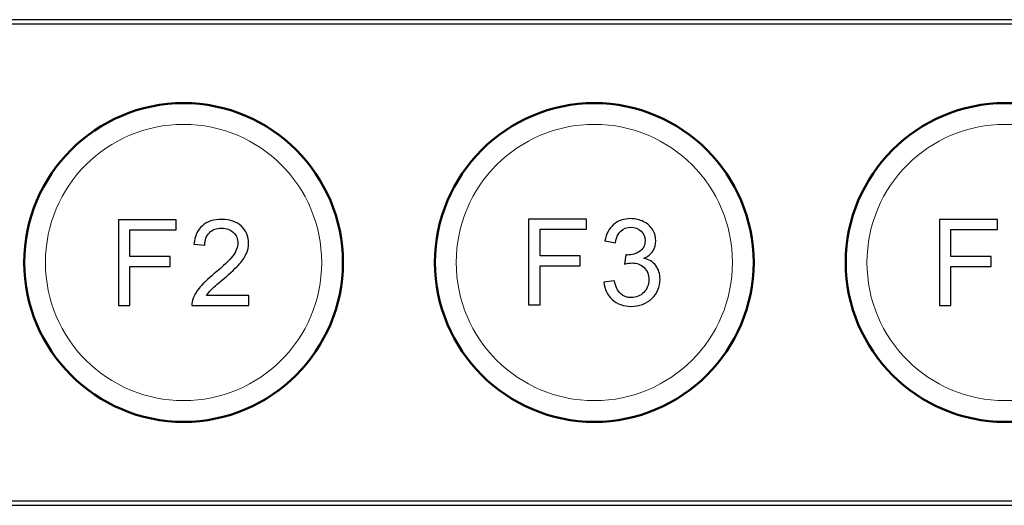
# Model space of a CAD drawing. Header units: millimetres. Extents: x 6964 to 8548, y -230 to 508.
# Tile 11 of 137: x 7100 to 7146, y -97 to -74. Entities that reach past the tile are written whole.
import ezdxf

# ---------------------------------------------------------------- set-up
doc = ezdxf.new("R2010")
doc.units = ezdxf.units.MM
doc.header["$LTSCALE"] = 3
doc.layers.add('layer 1', color=7, linetype='Continuous')

msp = doc.modelspace()

# ---------------------------------------------------------------- linework, layer by layer
at = {"linetype": 'Continuous', "lineweight": 30}
for p, q in [((7242.809, -74.461), (7068.839, -74.461)), ((7068.839, -97.31), (7242.809, -97.31))]:
    msp.add_line(p, q, dxfattribs=at)
at = {"layer": 'layer 1'}
for points, knots in [([(7242.817, -97.11), (7249.016, -97.11), (7254.041, -92.085), (7254.041, -85.886), (7254.041, -85.886), (7254.041, -79.687), (7249.016, -74.661), (7242.817, -74.661), (7242.817, -74.661), (7242.817, -74.661), (7068.847, -74.661), (7068.847, -74.661), (7068.847, -74.661), (7064.837, -74.661), (7061.131, -76.8), (7059.126, -80.273), (7059.126, -80.273), (7057.121, -83.746), (7057.121, -88.025), (7059.126, -91.498), (7059.126, -91.498), (7061.131, -94.971), (7064.837, -97.11), (7068.847, -97.11), (7068.847, -97.11), (7068.847, -97.11), (7242.817, -97.11), (7242.817, -97.11)], [0, 0, 0, 0, 0.125, 0.125, 0.125, 0.125, 0.25, 0.25, 0.25, 0.25, 0.375, 0.375, 0.375, 0.375, 0.5, 0.5, 0.5, 0.5, 0.625, 0.625, 0.625, 0.625, 0.75, 0.75, 0.75, 0.75, 1, 1, 1, 1]), ([(7110.576, -87.441), (7110.576, -87.441), (7110.576, -87.915), (7110.576, -87.915), (7110.576, -87.915), (7110.576, -87.915), (7107.9, -87.915), (7107.9, -87.915), (7107.9, -87.915), (7107.897, -87.795), (7107.916, -87.681), (7107.959, -87.57), (7107.959, -87.57), (7108.027, -87.388), (7108.137, -87.208), (7108.289, -87.033), (7108.289, -87.033), (7108.44, -86.857), (7108.657, -86.653), (7108.938, -86.423), (7108.938, -86.423), (7109.375, -86.063), (7109.673, -85.778), (7109.828, -85.567), (7109.828, -85.567), (7109.984, -85.356), (7110.062, -85.157), (7110.062, -84.969), (7110.062, -84.969), (7110.062, -84.772), (7109.992, -84.606), (7109.85, -84.471), (7109.85, -84.471), (7109.709, -84.336), (7109.525, -84.269), (7109.298, -84.269), (7109.298, -84.269), (7109.058, -84.269), (7108.866, -84.34), (7108.723, -84.483), (7108.723, -84.483), (7108.579, -84.625), (7108.506, -84.823), (7108.504, -85.076), (7108.504, -85.076), (7108.504, -85.076), (7107.996, -85.025), (7107.996, -85.025), (7107.996, -85.025), (7108.031, -84.645), (7108.163, -84.355), (7108.39, -84.156), (7108.39, -84.156), (7108.619, -83.956), (7108.925, -83.857), (7109.31, -83.857), (7109.31, -83.857), (7109.697, -83.857), (7110.005, -83.964), (7110.231, -84.179), (7110.231, -84.179), (7110.457, -84.395), (7110.57, -84.662), (7110.57, -84.98), (7110.57, -84.98), (7110.57, -85.142), (7110.537, -85.301), (7110.47, -85.457), (7110.47, -85.457), (7110.405, -85.614), (7110.295, -85.779), (7110.141, -85.952), (7110.141, -85.952), (7109.987, -86.124), (7109.732, -86.362), (7109.376, -86.663), (7109.376, -86.663), (7109.078, -86.913), (7108.886, -87.082), (7108.802, -87.172), (7108.802, -87.172), (7108.717, -87.261), (7108.647, -87.351), (7108.592, -87.441), (7108.592, -87.441), (7108.592, -87.441), (7110.576, -87.441), (7110.576, -87.441)], [0, 0, 0, 0, 0.043478, 0.043478, 0.043478, 0.043478, 0.086957, 0.086957, 0.086957, 0.086957, 0.130435, 0.130435, 0.130435, 0.130435, 0.173913, 0.173913, 0.173913, 0.173913, 0.217391, 0.217391, 0.217391, 0.217391, 0.26087, 0.26087, 0.26087, 0.26087, 0.304348, 0.304348, 0.304348, 0.304348, 0.347826, 0.347826, 0.347826, 0.347826, 0.391304, 0.391304, 0.391304, 0.391304, 0.434783, 0.434783, 0.434783, 0.434783, 0.478261, 0.478261, 0.478261, 0.478261, 0.521739, 0.521739, 0.521739, 0.521739, 0.565217, 0.565217, 0.565217, 0.565217, 0.608696, 0.608696, 0.608696, 0.608696, 0.652174, 0.652174, 0.652174, 0.652174, 0.695652, 0.695652, 0.695652, 0.695652, 0.73913, 0.73913, 0.73913, 0.73913, 0.782609, 0.782609, 0.782609, 0.782609, 0.826087, 0.826087, 0.826087, 0.826087, 0.869565, 0.869565, 0.869565, 0.869565, 0.913043, 0.913043, 0.913043, 0.913043, 1, 1, 1, 1]), ([(7123.745, -87.881), (7123.745, -87.881), (7123.745, -83.84), (7123.745, -83.84), (7123.745, -83.84), (7123.745, -83.84), (7126.472, -83.84), (7126.472, -83.84), (7126.472, -83.84), (7126.472, -83.84), (7126.472, -84.314), (7126.472, -84.314), (7126.472, -84.314), (7126.472, -84.314), (7124.282, -84.314), (7124.282, -84.314), (7124.282, -84.314), (7124.282, -84.314), (7124.282, -85.572), (7124.282, -85.572), (7124.282, -85.572), (7124.282, -85.572), (7126.178, -85.572), (7126.178, -85.572), (7126.178, -85.572), (7126.178, -85.572), (7126.178, -86.047), (7126.178, -86.047), (7126.178, -86.047), (7126.178, -86.047), (7124.282, -86.047), (7124.282, -86.047), (7124.282, -86.047), (7124.282, -86.047), (7124.282, -87.881), (7124.282, -87.881), (7124.282, -87.881), (7124.282, -87.881), (7123.745, -87.881), (7123.745, -87.881)], [0, 0, 0, 0, 0.090909, 0.090909, 0.090909, 0.090909, 0.181818, 0.181818, 0.181818, 0.181818, 0.272727, 0.272727, 0.272727, 0.272727, 0.363636, 0.363636, 0.363636, 0.363636, 0.454545, 0.454545, 0.454545, 0.454545, 0.545455, 0.545455, 0.545455, 0.545455, 0.636364, 0.636364, 0.636364, 0.636364, 0.727273, 0.727273, 0.727273, 0.727273, 0.818182, 0.818182, 0.818182, 0.818182, 1, 1, 1, 1]), ([(7127.281, -86.809), (7127.281, -86.809), (7127.778, -86.741), (7127.778, -86.741), (7127.778, -86.741), (7127.835, -87.023), (7127.931, -87.226), (7128.068, -87.35), (7128.068, -87.35), (7128.204, -87.475), (7128.371, -87.537), (7128.57, -87.537), (7128.57, -87.537), (7128.805, -87.537), (7129.004, -87.456), (7129.164, -87.294), (7129.164, -87.294), (7129.323, -87.132), (7129.403, -86.932), (7129.403, -86.693), (7129.403, -86.693), (7129.403, -86.465), (7129.329, -86.277), (7129.18, -86.128), (7129.18, -86.128), (7129.031, -85.981), (7128.842, -85.906), (7128.611, -85.906), (7128.611, -85.906), (7128.517, -85.906), (7128.401, -85.925), (7128.26, -85.962), (7128.26, -85.962), (7128.26, -85.962), (7128.316, -85.527), (7128.316, -85.527), (7128.316, -85.527), (7128.349, -85.531), (7128.376, -85.533), (7128.396, -85.533), (7128.396, -85.533), (7128.608, -85.533), (7128.799, -85.477), (7128.969, -85.367), (7128.969, -85.367), (7129.138, -85.257), (7129.223, -85.088), (7129.223, -84.859), (7129.223, -84.859), (7129.223, -84.678), (7129.161, -84.527), (7129.037, -84.408), (7129.037, -84.408), (7128.914, -84.288), (7128.755, -84.229), (7128.561, -84.229), (7128.561, -84.229), (7128.367, -84.229), (7128.206, -84.29), (7128.077, -84.413), (7128.077, -84.413), (7127.948, -84.535), (7127.865, -84.718), (7127.829, -84.963), (7127.829, -84.963), (7127.829, -84.963), (7127.332, -84.873), (7127.332, -84.873), (7127.332, -84.873), (7127.393, -84.54), (7127.53, -84.281), (7127.746, -84.097), (7127.746, -84.097), (7127.96, -83.914), (7128.228, -83.823), (7128.548, -83.823), (7128.548, -83.823), (7128.768, -83.823), (7128.972, -83.87), (7129.157, -83.965), (7129.157, -83.965), (7129.343, -84.059), (7129.485, -84.188), (7129.583, -84.35), (7129.583, -84.35), (7129.682, -84.514), (7129.731, -84.687), (7129.731, -84.871), (7129.731, -84.871), (7129.731, -85.045), (7129.684, -85.203), (7129.591, -85.346), (7129.591, -85.346), (7129.497, -85.489), (7129.357, -85.603), (7129.174, -85.687), (7129.174, -85.687), (7129.413, -85.742), (7129.598, -85.857), (7129.731, -86.031), (7129.731, -86.031), (7129.862, -86.204), (7129.928, -86.422), (7129.928, -86.683), (7129.928, -86.683), (7129.928, -87.035), (7129.799, -87.335), (7129.543, -87.581), (7129.543, -87.581), (7129.285, -87.826), (7128.959, -87.949), (7128.566, -87.949), (7128.566, -87.949), (7128.212, -87.949), (7127.917, -87.842), (7127.683, -87.631), (7127.683, -87.631), (7127.448, -87.419), (7127.314, -87.145), (7127.281, -86.809)], [0, 0, 0, 0, 0.032258, 0.032258, 0.032258, 0.032258, 0.064516, 0.064516, 0.064516, 0.064516, 0.096774, 0.096774, 0.096774, 0.096774, 0.129032, 0.129032, 0.129032, 0.129032, 0.16129, 0.16129, 0.16129, 0.16129, 0.193548, 0.193548, 0.193548, 0.193548, 0.225806, 0.225806, 0.225806, 0.225806, 0.258065, 0.258065, 0.258065, 0.258065, 0.290323, 0.290323, 0.290323, 0.290323, 0.322581, 0.322581, 0.322581, 0.322581, 0.354839, 0.354839, 0.354839, 0.354839, 0.387097, 0.387097, 0.387097, 0.387097, 0.419355, 0.419355, 0.419355, 0.419355, 0.451613, 0.451613, 0.451613, 0.451613, 0.483871, 0.483871, 0.483871, 0.483871, 0.516129, 0.516129, 0.516129, 0.516129, 0.548387, 0.548387, 0.548387, 0.548387, 0.580645, 0.580645, 0.580645, 0.580645, 0.612903, 0.612903, 0.612903, 0.612903, 0.645161, 0.645161, 0.645161, 0.645161, 0.677419, 0.677419, 0.677419, 0.677419, 0.709677, 0.709677, 0.709677, 0.709677, 0.741935, 0.741935, 0.741935, 0.741935, 0.774194, 0.774194, 0.774194, 0.774194, 0.806452, 0.806452, 0.806452, 0.806452, 0.83871, 0.83871, 0.83871, 0.83871, 0.870968, 0.870968, 0.870968, 0.870968, 0.903226, 0.903226, 0.903226, 0.903226, 0.935484, 0.935484, 0.935484, 0.935484, 1, 1, 1, 1]), ([(7143.084, -87.906), (7143.084, -87.906), (7143.084, -83.865), (7143.084, -83.865), (7143.084, -83.865), (7143.084, -83.865), (7145.81, -83.865), (7145.81, -83.865), (7145.81, -83.865), (7145.81, -83.865), (7145.81, -84.339), (7145.81, -84.339), (7145.81, -84.339), (7145.81, -84.339), (7143.62, -84.339), (7143.62, -84.339), (7143.62, -84.339), (7143.62, -84.339), (7143.62, -85.598), (7143.62, -85.598), (7143.62, -85.598), (7143.62, -85.598), (7145.517, -85.598), (7145.517, -85.598), (7145.517, -85.598), (7145.517, -85.598), (7145.517, -86.072), (7145.517, -86.072), (7145.517, -86.072), (7145.517, -86.072), (7143.62, -86.072), (7143.62, -86.072), (7143.62, -86.072), (7143.62, -86.072), (7143.62, -87.906), (7143.62, -87.906), (7143.62, -87.906), (7143.62, -87.906), (7143.084, -87.906), (7143.084, -87.906)], [0, 0, 0, 0, 0.090909, 0.090909, 0.090909, 0.090909, 0.181818, 0.181818, 0.181818, 0.181818, 0.272727, 0.272727, 0.272727, 0.272727, 0.363636, 0.363636, 0.363636, 0.363636, 0.454545, 0.454545, 0.454545, 0.454545, 0.545455, 0.545455, 0.545455, 0.545455, 0.636364, 0.636364, 0.636364, 0.636364, 0.727273, 0.727273, 0.727273, 0.727273, 0.818182, 0.818182, 0.818182, 0.818182, 1, 1, 1, 1]), ([(7104.438, -87.915), (7104.438, -87.915), (7104.438, -83.874), (7104.438, -83.874), (7104.438, -83.874), (7104.438, -83.874), (7107.164, -83.874), (7107.164, -83.874), (7107.164, -83.874), (7107.164, -83.874), (7107.164, -84.348), (7107.164, -84.348), (7107.164, -84.348), (7107.164, -84.348), (7104.974, -84.348), (7104.974, -84.348), (7104.974, -84.348), (7104.974, -84.348), (7104.974, -85.606), (7104.974, -85.606), (7104.974, -85.606), (7104.974, -85.606), (7106.871, -85.606), (7106.871, -85.606), (7106.871, -85.606), (7106.871, -85.606), (7106.871, -86.081), (7106.871, -86.081), (7106.871, -86.081), (7106.871, -86.081), (7104.974, -86.081), (7104.974, -86.081), (7104.974, -86.081), (7104.974, -86.081), (7104.974, -87.915), (7104.974, -87.915), (7104.974, -87.915), (7104.974, -87.915), (7104.438, -87.915), (7104.438, -87.915)], [0, 0, 0, 0, 0.090909, 0.090909, 0.090909, 0.090909, 0.181818, 0.181818, 0.181818, 0.181818, 0.272727, 0.272727, 0.272727, 0.272727, 0.363636, 0.363636, 0.363636, 0.363636, 0.454545, 0.454545, 0.454545, 0.454545, 0.545455, 0.545455, 0.545455, 0.545455, 0.636364, 0.636364, 0.636364, 0.636364, 0.727273, 0.727273, 0.727273, 0.727273, 0.818182, 0.818182, 0.818182, 0.818182, 1, 1, 1, 1])]:
    msp.add_open_spline(points, degree=3, knots=knots, dxfattribs=at)
at = {"layer": 'layer 1', "lineweight": 50}
for points in [[(7107.507, -93.386), (7107.507, -93.386), (7107.507, -93.386), (7107.507, -93.386), (7107.507, -93.386), (7111.632, -93.386), (7115.007, -90.011), (7115.007, -85.886), (7115.007, -85.886), (7115.007, -85.886), (7115.007, -85.886), (7115.007, -85.886), (7115.007, -85.886), (7115.007, -81.761), (7111.632, -78.386), (7107.507, -78.386), (7107.507, -78.386), (7107.507, -78.386), (7107.507, -78.386), (7107.507, -78.386), (7107.507, -78.386), (7103.382, -78.386), (7100.007, -81.761), (7100.007, -85.886), (7100.007, -85.886), (7100.007, -85.886), (7100.007, -85.886), (7100.007, -85.886), (7100.007, -85.886), (7100.007, -90.011), (7103.382, -93.386), (7107.507, -93.386)], [(7126.837, -93.386), (7126.837, -93.386), (7126.837, -93.386), (7126.837, -93.386), (7126.837, -93.386), (7130.962, -93.386), (7134.337, -90.011), (7134.337, -85.886), (7134.337, -85.886), (7134.337, -85.886), (7134.337, -85.886), (7134.337, -85.886), (7134.337, -85.886), (7134.337, -81.761), (7130.962, -78.386), (7126.837, -78.386), (7126.837, -78.386), (7126.837, -78.386), (7126.837, -78.386), (7126.837, -78.386), (7126.837, -78.386), (7122.712, -78.386), (7119.337, -81.761), (7119.337, -85.886), (7119.337, -85.886), (7119.337, -85.886), (7119.337, -85.886), (7119.337, -85.886), (7119.337, -85.886), (7119.337, -90.011), (7122.712, -93.386), (7126.837, -93.386)], [(7146.167, -93.386), (7146.167, -93.386), (7146.167, -93.386), (7146.167, -93.386), (7146.167, -93.386), (7150.292, -93.386), (7153.667, -90.011), (7153.667, -85.886), (7153.667, -85.886), (7153.667, -85.886), (7153.667, -85.886), (7153.667, -85.886), (7153.667, -85.886), (7153.667, -81.761), (7150.292, -78.386), (7146.167, -78.386), (7146.167, -78.386), (7146.167, -78.386), (7146.167, -78.386), (7146.167, -78.386), (7146.167, -78.386), (7142.042, -78.386), (7138.667, -81.761), (7138.667, -85.886), (7138.667, -85.886), (7138.667, -85.886), (7138.667, -85.886), (7138.667, -85.886), (7138.667, -85.886), (7138.667, -90.011), (7142.042, -93.386), (7146.167, -93.386)]]:
    msp.add_open_spline(points, degree=3, knots=[0, 0, 0, 0, 0.111111, 0.111111, 0.111111, 0.111111, 0.222222, 0.222222, 0.222222, 0.222222, 0.333333, 0.333333, 0.333333, 0.333333, 0.444444, 0.444444, 0.444444, 0.444444, 0.555556, 0.555556, 0.555556, 0.555556, 0.666667, 0.666667, 0.666667, 0.666667, 0.777778, 0.777778, 0.777778, 0.777778, 1, 1, 1, 1], dxfattribs=at)
at = {"layer": 'layer 1', "lineweight": 9}
for points, knots in [([(7114.007, -85.886), (7114.007, -82.296), (7111.097, -79.386), (7107.507, -79.386), (7107.507, -79.386), (7103.917, -79.386), (7101.007, -82.296), (7101.007, -85.886), (7101.007, -85.886), (7101.007, -89.476), (7103.917, -92.386), (7107.507, -92.386), (7107.507, -92.386), (7111.097, -92.386), (7114.007, -89.476), (7114.007, -85.886)], [0, 0, 0, 0, 0.2, 0.2, 0.2, 0.2, 0.4, 0.4, 0.4, 0.4, 0.6, 0.6, 0.6, 0.6, 1, 1, 1, 1]), ([(7133.337, -85.886), (7133.337, -82.296), (7130.427, -79.386), (7126.837, -79.386), (7126.837, -79.386), (7123.247, -79.386), (7120.337, -82.296), (7120.337, -85.886), (7120.337, -85.886), (7120.337, -89.476), (7123.247, -92.386), (7126.837, -92.386), (7126.837, -92.386), (7130.427, -92.386), (7133.337, -89.476), (7133.337, -85.886)], [0, 0, 0, 0, 0.2, 0.2, 0.2, 0.2, 0.4, 0.4, 0.4, 0.4, 0.6, 0.6, 0.6, 0.6, 1, 1, 1, 1]), ([(7152.667, -85.886), (7152.667, -82.296), (7149.757, -79.386), (7146.167, -79.386), (7146.167, -79.386), (7142.577, -79.386), (7139.667, -82.296), (7139.667, -85.886), (7139.667, -85.886), (7139.667, -89.476), (7142.577, -92.386), (7146.167, -92.386), (7146.167, -92.386), (7149.757, -92.386), (7152.667, -89.476), (7152.667, -85.886)], [0, 0, 0, 0, 0.2, 0.2, 0.2, 0.2, 0.4, 0.4, 0.4, 0.4, 0.6, 0.6, 0.6, 0.6, 1, 1, 1, 1]), ([(7110.576, -87.441), (7110.576, -87.441), (7110.576, -87.915), (7110.576, -87.915), (7110.576, -87.915), (7110.576, -87.915), (7107.9, -87.915), (7107.9, -87.915), (7107.9, -87.915), (7107.897, -87.795), (7107.916, -87.681), (7107.959, -87.57), (7107.959, -87.57), (7108.027, -87.388), (7108.137, -87.208), (7108.289, -87.033), (7108.289, -87.033), (7108.44, -86.857), (7108.657, -86.653), (7108.938, -86.423), (7108.938, -86.423), (7109.375, -86.063), (7109.673, -85.778), (7109.828, -85.567), (7109.828, -85.567), (7109.984, -85.356), (7110.062, -85.157), (7110.062, -84.969), (7110.062, -84.969), (7110.062, -84.772), (7109.992, -84.606), (7109.85, -84.471), (7109.85, -84.471), (7109.709, -84.336), (7109.525, -84.269), (7109.298, -84.269), (7109.298, -84.269), (7109.058, -84.269), (7108.866, -84.34), (7108.723, -84.483), (7108.723, -84.483), (7108.579, -84.625), (7108.506, -84.823), (7108.504, -85.076), (7108.504, -85.076), (7108.504, -85.076), (7107.996, -85.025), (7107.996, -85.025), (7107.996, -85.025), (7108.031, -84.645), (7108.163, -84.355), (7108.39, -84.156), (7108.39, -84.156), (7108.619, -83.956), (7108.925, -83.857), (7109.31, -83.857), (7109.31, -83.857), (7109.697, -83.857), (7110.005, -83.964), (7110.231, -84.179), (7110.231, -84.179), (7110.457, -84.395), (7110.57, -84.662), (7110.57, -84.98), (7110.57, -84.98), (7110.57, -85.142), (7110.537, -85.301), (7110.47, -85.457), (7110.47, -85.457), (7110.405, -85.614), (7110.295, -85.779), (7110.141, -85.952), (7110.141, -85.952), (7109.987, -86.124), (7109.732, -86.362), (7109.376, -86.663), (7109.376, -86.663), (7109.078, -86.913), (7108.886, -87.082), (7108.802, -87.172), (7108.802, -87.172), (7108.717, -87.261), (7108.647, -87.351), (7108.592, -87.441), (7108.592, -87.441), (7108.592, -87.441), (7110.576, -87.441), (7110.576, -87.441)], [0, 0, 0, 0, 0.043478, 0.043478, 0.043478, 0.043478, 0.086957, 0.086957, 0.086957, 0.086957, 0.130435, 0.130435, 0.130435, 0.130435, 0.173913, 0.173913, 0.173913, 0.173913, 0.217391, 0.217391, 0.217391, 0.217391, 0.26087, 0.26087, 0.26087, 0.26087, 0.304348, 0.304348, 0.304348, 0.304348, 0.347826, 0.347826, 0.347826, 0.347826, 0.391304, 0.391304, 0.391304, 0.391304, 0.434783, 0.434783, 0.434783, 0.434783, 0.478261, 0.478261, 0.478261, 0.478261, 0.521739, 0.521739, 0.521739, 0.521739, 0.565217, 0.565217, 0.565217, 0.565217, 0.608696, 0.608696, 0.608696, 0.608696, 0.652174, 0.652174, 0.652174, 0.652174, 0.695652, 0.695652, 0.695652, 0.695652, 0.73913, 0.73913, 0.73913, 0.73913, 0.782609, 0.782609, 0.782609, 0.782609, 0.826087, 0.826087, 0.826087, 0.826087, 0.869565, 0.869565, 0.869565, 0.869565, 0.913043, 0.913043, 0.913043, 0.913043, 1, 1, 1, 1]), ([(7123.745, -87.881), (7123.745, -87.881), (7123.745, -83.84), (7123.745, -83.84), (7123.745, -83.84), (7123.745, -83.84), (7126.472, -83.84), (7126.472, -83.84), (7126.472, -83.84), (7126.472, -83.84), (7126.472, -84.314), (7126.472, -84.314), (7126.472, -84.314), (7126.472, -84.314), (7124.282, -84.314), (7124.282, -84.314), (7124.282, -84.314), (7124.282, -84.314), (7124.282, -85.572), (7124.282, -85.572), (7124.282, -85.572), (7124.282, -85.572), (7126.178, -85.572), (7126.178, -85.572), (7126.178, -85.572), (7126.178, -85.572), (7126.178, -86.047), (7126.178, -86.047), (7126.178, -86.047), (7126.178, -86.047), (7124.282, -86.047), (7124.282, -86.047), (7124.282, -86.047), (7124.282, -86.047), (7124.282, -87.881), (7124.282, -87.881), (7124.282, -87.881), (7124.282, -87.881), (7123.745, -87.881), (7123.745, -87.881)], [0, 0, 0, 0, 0.090909, 0.090909, 0.090909, 0.090909, 0.181818, 0.181818, 0.181818, 0.181818, 0.272727, 0.272727, 0.272727, 0.272727, 0.363636, 0.363636, 0.363636, 0.363636, 0.454545, 0.454545, 0.454545, 0.454545, 0.545455, 0.545455, 0.545455, 0.545455, 0.636364, 0.636364, 0.636364, 0.636364, 0.727273, 0.727273, 0.727273, 0.727273, 0.818182, 0.818182, 0.818182, 0.818182, 1, 1, 1, 1]), ([(7127.281, -86.809), (7127.281, -86.809), (7127.778, -86.741), (7127.778, -86.741), (7127.778, -86.741), (7127.835, -87.023), (7127.931, -87.226), (7128.068, -87.35), (7128.068, -87.35), (7128.204, -87.475), (7128.371, -87.537), (7128.57, -87.537), (7128.57, -87.537), (7128.805, -87.537), (7129.004, -87.456), (7129.164, -87.294), (7129.164, -87.294), (7129.323, -87.132), (7129.403, -86.932), (7129.403, -86.693), (7129.403, -86.693), (7129.403, -86.465), (7129.329, -86.277), (7129.18, -86.128), (7129.18, -86.128), (7129.031, -85.981), (7128.842, -85.906), (7128.611, -85.906), (7128.611, -85.906), (7128.517, -85.906), (7128.401, -85.925), (7128.26, -85.962), (7128.26, -85.962), (7128.26, -85.962), (7128.316, -85.527), (7128.316, -85.527), (7128.316, -85.527), (7128.349, -85.531), (7128.376, -85.533), (7128.396, -85.533), (7128.396, -85.533), (7128.608, -85.533), (7128.799, -85.477), (7128.969, -85.367), (7128.969, -85.367), (7129.138, -85.257), (7129.223, -85.088), (7129.223, -84.859), (7129.223, -84.859), (7129.223, -84.678), (7129.161, -84.527), (7129.037, -84.408), (7129.037, -84.408), (7128.914, -84.288), (7128.755, -84.229), (7128.561, -84.229), (7128.561, -84.229), (7128.367, -84.229), (7128.206, -84.29), (7128.077, -84.413), (7128.077, -84.413), (7127.948, -84.535), (7127.865, -84.718), (7127.829, -84.963), (7127.829, -84.963), (7127.829, -84.963), (7127.332, -84.873), (7127.332, -84.873), (7127.332, -84.873), (7127.393, -84.54), (7127.53, -84.281), (7127.746, -84.097), (7127.746, -84.097), (7127.96, -83.914), (7128.228, -83.823), (7128.548, -83.823), (7128.548, -83.823), (7128.768, -83.823), (7128.972, -83.87), (7129.157, -83.965), (7129.157, -83.965), (7129.343, -84.059), (7129.485, -84.188), (7129.583, -84.35), (7129.583, -84.35), (7129.682, -84.514), (7129.731, -84.687), (7129.731, -84.871), (7129.731, -84.871), (7129.731, -85.045), (7129.684, -85.203), (7129.591, -85.346), (7129.591, -85.346), (7129.497, -85.489), (7129.357, -85.603), (7129.174, -85.687), (7129.174, -85.687), (7129.413, -85.742), (7129.598, -85.857), (7129.731, -86.031), (7129.731, -86.031), (7129.862, -86.204), (7129.928, -86.422), (7129.928, -86.683), (7129.928, -86.683), (7129.928, -87.035), (7129.799, -87.335), (7129.543, -87.581), (7129.543, -87.581), (7129.285, -87.826), (7128.959, -87.949), (7128.566, -87.949), (7128.566, -87.949), (7128.212, -87.949), (7127.917, -87.842), (7127.683, -87.631), (7127.683, -87.631), (7127.448, -87.419), (7127.314, -87.145), (7127.281, -86.809)], [0, 0, 0, 0, 0.032258, 0.032258, 0.032258, 0.032258, 0.064516, 0.064516, 0.064516, 0.064516, 0.096774, 0.096774, 0.096774, 0.096774, 0.129032, 0.129032, 0.129032, 0.129032, 0.16129, 0.16129, 0.16129, 0.16129, 0.193548, 0.193548, 0.193548, 0.193548, 0.225806, 0.225806, 0.225806, 0.225806, 0.258065, 0.258065, 0.258065, 0.258065, 0.290323, 0.290323, 0.290323, 0.290323, 0.322581, 0.322581, 0.322581, 0.322581, 0.354839, 0.354839, 0.354839, 0.354839, 0.387097, 0.387097, 0.387097, 0.387097, 0.419355, 0.419355, 0.419355, 0.419355, 0.451613, 0.451613, 0.451613, 0.451613, 0.483871, 0.483871, 0.483871, 0.483871, 0.516129, 0.516129, 0.516129, 0.516129, 0.548387, 0.548387, 0.548387, 0.548387, 0.580645, 0.580645, 0.580645, 0.580645, 0.612903, 0.612903, 0.612903, 0.612903, 0.645161, 0.645161, 0.645161, 0.645161, 0.677419, 0.677419, 0.677419, 0.677419, 0.709677, 0.709677, 0.709677, 0.709677, 0.741935, 0.741935, 0.741935, 0.741935, 0.774194, 0.774194, 0.774194, 0.774194, 0.806452, 0.806452, 0.806452, 0.806452, 0.83871, 0.83871, 0.83871, 0.83871, 0.870968, 0.870968, 0.870968, 0.870968, 0.903226, 0.903226, 0.903226, 0.903226, 0.935484, 0.935484, 0.935484, 0.935484, 1, 1, 1, 1]), ([(7143.084, -87.906), (7143.084, -87.906), (7143.084, -83.865), (7143.084, -83.865), (7143.084, -83.865), (7143.084, -83.865), (7145.81, -83.865), (7145.81, -83.865), (7145.81, -83.865), (7145.81, -83.865), (7145.81, -84.339), (7145.81, -84.339), (7145.81, -84.339), (7145.81, -84.339), (7143.62, -84.339), (7143.62, -84.339), (7143.62, -84.339), (7143.62, -84.339), (7143.62, -85.598), (7143.62, -85.598), (7143.62, -85.598), (7143.62, -85.598), (7145.517, -85.598), (7145.517, -85.598), (7145.517, -85.598), (7145.517, -85.598), (7145.517, -86.072), (7145.517, -86.072), (7145.517, -86.072), (7145.517, -86.072), (7143.62, -86.072), (7143.62, -86.072), (7143.62, -86.072), (7143.62, -86.072), (7143.62, -87.906), (7143.62, -87.906), (7143.62, -87.906), (7143.62, -87.906), (7143.084, -87.906), (7143.084, -87.906)], [0, 0, 0, 0, 0.090909, 0.090909, 0.090909, 0.090909, 0.181818, 0.181818, 0.181818, 0.181818, 0.272727, 0.272727, 0.272727, 0.272727, 0.363636, 0.363636, 0.363636, 0.363636, 0.454545, 0.454545, 0.454545, 0.454545, 0.545455, 0.545455, 0.545455, 0.545455, 0.636364, 0.636364, 0.636364, 0.636364, 0.727273, 0.727273, 0.727273, 0.727273, 0.818182, 0.818182, 0.818182, 0.818182, 1, 1, 1, 1]), ([(7104.438, -87.915), (7104.438, -87.915), (7104.438, -83.874), (7104.438, -83.874), (7104.438, -83.874), (7104.438, -83.874), (7107.164, -83.874), (7107.164, -83.874), (7107.164, -83.874), (7107.164, -83.874), (7107.164, -84.348), (7107.164, -84.348), (7107.164, -84.348), (7107.164, -84.348), (7104.974, -84.348), (7104.974, -84.348), (7104.974, -84.348), (7104.974, -84.348), (7104.974, -85.606), (7104.974, -85.606), (7104.974, -85.606), (7104.974, -85.606), (7106.871, -85.606), (7106.871, -85.606), (7106.871, -85.606), (7106.871, -85.606), (7106.871, -86.081), (7106.871, -86.081), (7106.871, -86.081), (7106.871, -86.081), (7104.974, -86.081), (7104.974, -86.081), (7104.974, -86.081), (7104.974, -86.081), (7104.974, -87.915), (7104.974, -87.915), (7104.974, -87.915), (7104.974, -87.915), (7104.438, -87.915), (7104.438, -87.915)], [0, 0, 0, 0, 0.090909, 0.090909, 0.090909, 0.090909, 0.181818, 0.181818, 0.181818, 0.181818, 0.272727, 0.272727, 0.272727, 0.272727, 0.363636, 0.363636, 0.363636, 0.363636, 0.454545, 0.454545, 0.454545, 0.454545, 0.545455, 0.545455, 0.545455, 0.545455, 0.636364, 0.636364, 0.636364, 0.636364, 0.727273, 0.727273, 0.727273, 0.727273, 0.818182, 0.818182, 0.818182, 0.818182, 1, 1, 1, 1])]:
    msp.add_open_spline(points, degree=3, knots=knots, dxfattribs=at)

doc.saveas('drawing.dxf')
